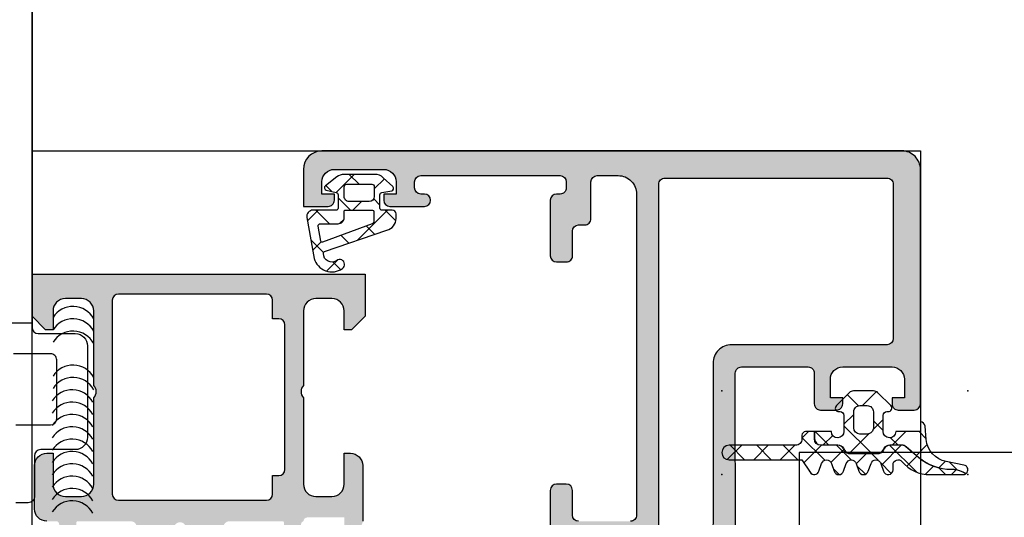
# Model space of a CAD drawing. Header units: millimetres. Extents: x 373037 to 682063, y 76092 to 274210.
# Tile 97 of 256: x 667139 to 667219, y 249660 to 249700. Entities that reach past the tile are written whole.
import ezdxf

# ---------------------------------------------------------------- set-up
doc = ezdxf.new("R2010")
doc.units = ezdxf.units.MM
doc.header["$LTSCALE"] = 100
doc.layers.add('PUDORYS', color=253, linetype='CONTINUOUS')

msp = doc.modelspace()

# ---------------------------------------------------------------- hatches: boundary and pattern name
at = {"layer": 'PUDORYS', "true_color": 0x939598}
h = msp.add_hatch(color=252, dxfattribs=at)
edge = h.paths.add_edge_path(flags=16)
edge.add_ellipse((667191.4380870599, 249686.6363322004), major_axis=(-0.4999740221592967, 0), ratio=1, start_angle=-90.00297707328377, end_angle=0.002977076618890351, ccw=False)
edge.add_line((667191.4381130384, 249687.1363062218), (667209.4381130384, 249687.1363062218))
edge.add_ellipse((667209.438139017, 249686.6363322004), major_axis=(-0.4999740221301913, 0), ratio=1, start_angle=179.9970229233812, end_angle=270.00297707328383, ccw=False)
edge.add_line((667209.9381130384, 249686.6363062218), (667209.9381130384, 249674.1363062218))
edge.add_ellipse((667209.4380912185, 249674.1363280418), major_axis=(-0.5000218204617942, 0), ratio=1, start_angle=90.0025002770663, end_angle=179.9974997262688, ccw=False)
edge.add_line((667209.4381130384, 249673.6363062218), (667196.8350620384, 249673.6363062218))
edge.add_ellipse((667196.8350609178, 249672.1363073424), major_axis=(-1.499998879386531, 0), ratio=1, start_angle=-90.00004280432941, end_angle=4.280432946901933e-05)
edge.add_line((667195.3350620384, 249672.1363062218), (667195.3350620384, 249659.1363182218))
edge.add_ellipse((667194.835062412, 249659.1363178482), major_axis=(-0.4999996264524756, 0), ratio=1, start_angle=89.99995719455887, end_angle=180.0000428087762, ccw=False)
edge.add_line((667194.8350620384, 249658.6363182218), (667191.4381130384, 249658.6363182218))
edge.add_ellipse((667191.438112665, 249659.1363178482), major_axis=(-0.4999996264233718, 0), ratio=1, start_angle=-4.280877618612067e-05, end_angle=90.00004280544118, ccw=False)
edge.add_line((667190.9381130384, 249659.1363182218), (667190.9381130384, 249686.6363062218))
edge = h.paths.add_edge_path()
edge.add_line((667162.1381180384, 249687.8363182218), (667162.1381180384, 249684.8363182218))
edge.add_line((667162.1381180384, 249684.8363182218), (667164.1381180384, 249684.8363182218))
edge.add_arc((667164.138144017, 249685.3362922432), 0.4999740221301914, 269.9970229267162, 360.0029770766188)
edge.add_line((667164.6381180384, 249685.3363182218), (667164.6381180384, 249685.8363182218))
edge.add_line((667164.6381180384, 249685.8363182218), (667163.6381180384, 249685.8363182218))
edge.add_line((667163.6381180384, 249685.8363182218), (667163.6381180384, 249686.8363182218))
edge.add_arc((667164.6381821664, 249686.8362540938), 1.000064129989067, 90.0036740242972, 179.9963259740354, ccw=False)
edge.add_line((667164.6381180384, 249687.8363182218), (667168.6381180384, 249687.8363182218))
edge.add_arc((667168.6380880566, 249686.8362882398), 1.000029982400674, 0.0017177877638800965, 89.99828221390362, ccw=False)
edge.add_line((667169.6381180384, 249686.8363182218), (667169.6381180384, 249685.8363182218))
edge.add_line((667169.6381180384, 249685.8363182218), (667168.6381180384, 249685.8363182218))
edge.add_line((667168.6381180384, 249685.8363182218), (667168.6381180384, 249685.3363182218))
edge.add_arc((667169.1381236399, 249685.3363238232), 0.500005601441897, 180.0006418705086, 269.9993581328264)
edge.add_line((667169.1381180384, 249684.8363182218), (667171.9381210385, 249684.8363182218))
edge.add_arc((667171.9381210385, 249685.3363182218), 0.5, 270, 450)
edge.add_line((667171.9381210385, 249685.8363182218), (667171.6381180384, 249685.8363182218))
edge.add_arc((667171.6381287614, 249686.3363289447), 0.5000107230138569, 180.0012287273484, 269.9987712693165, ccw=False)
edge.add_line((667171.1381180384, 249686.3363182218), (667171.1381180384, 249686.8363182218))
edge.add_arc((667171.6381859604, 249686.8362502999), 0.5000679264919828, 90.00778221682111, 179.9922177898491, ccw=False)
edge.add_line((667171.6381180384, 249687.3363182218), (667182.9381130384, 249687.3363182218))
edge.add_arc((667182.9380912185, 249686.8362964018), 0.5000218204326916, 0.002500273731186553, 89.99749972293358, ccw=False)
edge.add_line((667183.4381130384, 249686.8363182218), (667183.4381130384, 249686.3363182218))
edge.add_arc((667182.9381757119, 249686.3362555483), 0.4999373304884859, -90.00718274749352, 0.007182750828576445, ccw=False)
edge.add_line((667182.9381130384, 249685.8363182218), (667182.6381100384, 249685.8363182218))
edge.add_arc((667182.6381728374, 249685.3362554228), 0.500062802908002, 90.00719532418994, 179.992804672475)
edge.add_line((667182.1381100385, 249685.3363182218), (667182.1381100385, 249680.8363182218))
edge.add_arc((667182.6381156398, 249680.8363238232), 0.500005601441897, 180.0006418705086, 269.9993581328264)
edge.add_line((667182.6381100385, 249680.3363182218), (667183.4381130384, 249680.3363182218))
edge.add_arc((667183.438139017, 249680.8362922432), 0.4999740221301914, 269.9970229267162, 360.0029770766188)
edge.add_line((667183.9381130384, 249680.8363182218), (667183.9381130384, 249682.8363182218))
edge.add_arc((667184.4381809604, 249682.8362502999), 0.5000679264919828, 90.00778221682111, 179.9922177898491, ccw=False)
edge.add_line((667184.4381130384, 249683.3363182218), (667184.9381130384, 249683.3363182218))
edge.add_arc((667184.9381757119, 249683.8362555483), 0.4999373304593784, 269.9928172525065, 360.0071827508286)
edge.add_line((667185.4381130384, 249683.8363182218), (667185.4381130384, 249686.8363182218))
edge.add_arc((667185.9381681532, 249686.836263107), 0.5000551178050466, 90.00631499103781, 179.9936850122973, ccw=False)
edge.add_line((667185.9381130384, 249687.3363182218), (667187.6381100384, 249687.3363182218))
edge.add_arc((667187.6381418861, 249685.8363500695), 1.499968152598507, -0.0012165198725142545, 90.00121651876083, ccw=False)
edge.add_line((667189.1381100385, 249685.8363182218), (667189.1381100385, 249659.8363182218))
edge.add_arc((667188.6381308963, 249659.836297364), 0.4999791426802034, -90.00239022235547, 0.0023902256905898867, ccw=False)
edge.add_line((667188.6381100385, 249659.3363182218), (667184.4381130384, 249659.3363182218))
edge.add_arc((667184.4381186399, 249659.8363238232), 0.5000056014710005, 180.0006418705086, 269.99935813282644, ccw=False)
edge.add_line((667183.9381130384, 249659.8363182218), (667183.9381130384, 249661.8363182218))
edge.add_arc((667183.4380912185, 249661.8362964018), 0.5000218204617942, 0.002500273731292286, 89.99749972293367)
edge.add_line((667183.4381130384, 249662.3363182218), (667182.6381100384, 249662.3363182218))
edge.add_arc((667182.6381625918, 249661.8362656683), 0.5000525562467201, 90.00602154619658, 179.9939784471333)
edge.add_line((667182.1381100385, 249661.8363182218), (667182.1381100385, 249656.8363172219))
edge.add_line((667182.1381100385, 249656.8363172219), (667182.3554310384, 249656.0784282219))
edge.add_arc((667182.0670526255, 249655.9957369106), 0.2999999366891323, -52.0951853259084, 16.00002423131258, ccw=False)
edge.add_arc((667182.4356631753, 249655.5223170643), 0.3000001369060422, 127.9047180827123, 179.9999699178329)
edge.add_line((667182.1356630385, 249655.5223172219), (667182.1356650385, 249653.4581702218))
edge.add_arc((667182.5356644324, 249653.4581697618), 0.3999993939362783, 179.9999341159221, 291.9737695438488)
edge.add_line((667182.6853370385, 249653.0872282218), (667184.7085660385, 249653.9035892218))
edge.add_arc((667184.6337294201, 249654.089059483), 0.1999993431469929, 291.9739078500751, 384.141092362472)
edge.add_line((667184.8162370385, 249654.1708562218), (667183.7479170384, 249656.5545412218))
edge.add_arc((667183.9304251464, 249656.6363379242), 0.1999997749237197, 89.18009939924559, 204.1410254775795, ccw=False)
edge.add_line((667183.9332870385, 249656.8363172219), (667195.2373670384, 249656.8363182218))
edge.add_arc((667195.2457987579, 249656.6449037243), 0.1916001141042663, -1.0444499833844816, 92.52222190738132, ccw=False)
edge.add_line((667195.4373670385, 249656.6414112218), (667195.4373670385, 249656.2208272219))
edge.add_line((667195.4373670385, 249656.2208272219), (667194.0056320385, 249653.7552152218))
edge.add_arc((667194.2649690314, 249653.6044035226), 0.2999997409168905, 149.8208039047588, 254.0000282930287)
edge.add_line((667194.1822780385, 249653.3160252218), (667195.6744390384, 249652.8881542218))
edge.add_line((667195.6744390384, 249652.8881542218), (667196.5377140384, 249652.3897422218))
edge.add_arc((667196.7377139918, 249652.7361524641), 0.4000000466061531, 240.0000115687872, 359.9999652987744)
edge.add_line((667197.1377140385, 249652.7361522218), (667197.1373670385, 249656.8440832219))
edge.add_line((667197.1373670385, 249656.8440832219), (667197.1350620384, 249671.3361402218))
edge.add_arc((667197.6350618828, 249671.3363183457), 0.4999998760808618, 89.99998216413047, 180.0204115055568, ccw=False)
edge.add_line((667197.6350620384, 249671.8363182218), (667203.0381040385, 249671.8363182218))
edge.add_arc((667203.038104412, 249671.3363185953), 0.4999996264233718, -4.280877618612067e-05, 90.00004280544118, ccw=False)
edge.add_line((667203.5381040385, 249671.3363182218), (667203.5381040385, 249668.8363182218))
edge.add_arc((667204.0381036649, 249668.8363178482), 0.4999996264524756, 179.9999571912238, 270.0000428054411)
edge.add_line((667204.0381040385, 249668.3363182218), (667205.3381070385, 249668.3363182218))
edge.add_arc((667205.3381278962, 249668.836297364), 0.4999791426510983, 269.9976097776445, 360.0023902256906)
edge.add_line((667205.8381070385, 249668.8363182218), (667205.8381070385, 249669.3363182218))
edge.add_line((667205.8381070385, 249669.3363182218), (667204.8381070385, 249669.3363182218))
edge.add_line((667204.8381070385, 249669.3363182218), (667204.8381070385, 249670.8363182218))
edge.add_arc((667205.8381387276, 249670.8362865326), 1.000031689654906, 90.00181559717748, 179.9981844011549, ccw=False)
edge.add_line((667205.8381070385, 249671.8363182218), (667209.8381070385, 249671.8363182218))
edge.add_arc((667209.8380377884, 249670.8362489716), 1.000069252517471, 0.003967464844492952, 89.99603253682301, ccw=False)
edge.add_line((667210.8381070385, 249670.8363182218), (667210.8381070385, 249669.3363182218))
edge.add_line((667210.8381070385, 249669.3363182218), (667209.8381070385, 249669.3363182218))
edge.add_line((667209.8381070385, 249669.3363182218), (667209.8381070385, 249668.8363182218))
edge.add_arc((667210.33808106, 249668.8362922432), 0.4999740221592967, 179.9970229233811, 270.0029770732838)
edge.add_line((667210.3381070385, 249668.3363182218), (667211.6381100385, 249668.3363182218))
edge.add_arc((667211.638104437, 249668.8363238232), 0.5000056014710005, 270.0006418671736, 359.9993581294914)
edge.add_line((667212.1381100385, 249668.8363182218), (667212.1381100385, 249687.8363182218))
edge.add_arc((667210.6381393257, 249687.8363475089), 1.49997071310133, 359.9988812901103, 450.0011187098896)
edge.add_line((667210.6381100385, 249689.3363182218), (667163.6381180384, 249689.3363182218))
edge.add_arc((667163.6381783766, 249687.8362578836), 1.500060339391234, 90.00230465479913, 179.9976953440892)
h = msp.add_hatch(dxfattribs=at)
h.set_pattern_fill('ANSI37', color=252, scale=0.625, angle=90, style=0)
h.set_pattern_definition([(135, (667164.6381380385, 249685.8363462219), (-1.403165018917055, -1.403165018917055), []), (225, (667164.6381380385, 249685.8363462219), (1.403165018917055, -1.403165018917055), [])])
edge = h.paths.add_edge_path(flags=16)
edge.add_ellipse((667164.9403530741, 249683.9341330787), major_axis=(-0.4977897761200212, 0), ratio=1, start_angle=89.74527796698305, end_angle=180.1925797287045)
edge.add_line((667165.4381400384, 249683.9358062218), (667165.4381400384, 249684.4363252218))
edge.add_ellipse((667165.5381237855, 249684.4363394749), major_axis=(-0.0999837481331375, 0), ratio=1, start_angle=-90.00874067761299, end_angle=0.00816773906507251, ccw=False)
edge.add_line((667165.5381390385, 249684.5363232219), (667167.7385690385, 249684.5363272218))
edge.add_ellipse((667167.7385663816, 249684.4363225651), major_axis=(-0.1000046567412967, 0), ratio=1, start_angle=180.0015221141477, end_angle=269.9984778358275, ccw=False)
edge.add_line((667167.8385710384, 249684.4363252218), (667167.8385710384, 249683.6243832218))
edge.add_ellipse((667167.6385644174, 249683.6243916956), major_axis=(-0.2000066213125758, 0), ratio=1, start_angle=105.68861530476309, end_angle=179.9975725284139, ccw=False)
edge.add_line((667167.6926480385, 249683.4318362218), (667163.6745070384, 249681.9445112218))
edge.add_ellipse((667163.6397935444, 249682.0382927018), major_axis=(-0.09999996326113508, 0), ratio=1, start_angle=10.322284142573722, end_angle=110.31218281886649, ccw=False)
edge.add_line((667163.5414120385, 249682.0203742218), (667163.3211290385, 249683.2298432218))
edge.add_ellipse((667163.5210194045, 249683.2363519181), major_axis=(-0.1999963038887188, 0), ratio=1, start_angle=-90.00104106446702, end_angle=1.8649678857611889, ccw=False)
edge.add_line((667163.5210230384, 249683.4363482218), (667164.9381400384, 249683.4363482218))
edge = h.paths.add_edge_path(flags=16)
edge.add_ellipse((667165.6381412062, 249686.4363370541), major_axis=(-0.2000001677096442, 0), ratio=1, start_angle=-90.00023843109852, end_angle=0.00023842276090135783, ccw=False)
edge.add_line((667165.6381420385, 249686.6363372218), (667167.6725990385, 249686.6363332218))
edge.add_ellipse((667167.6726037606, 249686.436337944), major_axis=(-0.1999952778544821, 0), ratio=1, start_angle=179.9995066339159, end_angle=270.001352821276, ccw=False)
edge.add_line((667167.8725990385, 249686.4363362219), (667167.8725990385, 249685.6363262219))
edge.add_ellipse((667167.4725882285, 249685.6363350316), major_axis=(-0.4000108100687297, 0), ratio=1, start_angle=90.00197807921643, end_angle=179.9987381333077, ccw=False)
edge.add_line((667167.4726020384, 249685.2363242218), (667165.8381390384, 249685.2363242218))
edge.add_ellipse((667165.8381359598, 249685.6363191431), major_axis=(-0.3999949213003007, 0), ratio=1, start_angle=-0.0010139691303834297, end_angle=90.00044098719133, ccw=False)
edge.add_line((667165.4381410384, 249685.6363262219), (667165.4381410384, 249686.4363362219))
edge = h.paths.add_edge_path()
edge.add_arc((667164.0381491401, 249686.3597851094), 0.2000083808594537, 130.0023157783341, 254.9984805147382)
edge.add_line((667163.9863780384, 249686.1665932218), (667164.7899030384, 249685.9760592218))
edge.add_arc((667164.7381266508, 249685.7828656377), 0.2000113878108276, 0.0027454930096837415, 74.99714366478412, ccw=False)
edge.add_line((667164.9381380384, 249685.7828752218), (667164.9381380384, 249684.6863252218))
edge.add_arc((667164.7881503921, 249684.6863148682), 0.149987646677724, -90.00395514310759, 0.003955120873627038, ccw=False)
edge.add_line((667164.7881400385, 249684.5363272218), (667162.9052690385, 249684.5363352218))
edge.add_arc((667162.9052671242, 249684.0363353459), 0.4999998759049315, 89.99978063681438, 189.9335722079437)
edge.add_line((667162.4127630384, 249683.9500822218), (667162.9941520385, 249680.6303562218))
edge.add_arc((667164.4381375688, 249681.036430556), 1.499996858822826, 195.7069244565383, 305.0875539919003)
edge.add_arc((667165.0704445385, 249680.1363277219), 0.3999981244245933, 305.0880041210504, 485.0880041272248)
edge.add_arc((667164.4359229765, 249681.0176273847), 0.6860034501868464, 180.4843583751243, 306.14118557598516, ccw=False)
edge.add_arc((667163.8990466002, 249681.031447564), 0.150387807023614, 109.0161509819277, 187.4960782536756, ccw=False)
edge.add_line((667163.8500450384, 249681.1736282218), (667168.8962710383, 249682.9013102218))
edge.add_arc((667168.6381498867, 249683.8674022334), 0.9999801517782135, 284.9589109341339, 360.0005723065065)
edge.add_line((667169.6381300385, 249683.8674122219), (667169.6381420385, 249684.2363172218))
edge.add_arc((667169.3381223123, 249684.2362964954), 0.3000197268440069, 0.003958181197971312, 89.99680575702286)
edge.add_line((667169.3381390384, 249684.5363162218), (667168.4881240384, 249684.5363162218))
edge.add_arc((667168.4881111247, 249684.6863003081), 0.1499840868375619, 179.9950667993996, 270.0049332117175, ccw=False)
edge.add_line((667168.3381270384, 249684.6863132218), (667168.3381380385, 249685.7828752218))
edge.add_arc((667168.5381526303, 249685.7828661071), 0.2000145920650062, 105.00237433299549, 179.9973890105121, ccw=False)
edge.add_line((667168.4863770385, 249685.9760632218), (667169.2897490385, 249686.1051572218))
edge.add_arc((667169.2380246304, 249686.2983330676), 0.1999808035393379, 284.9897871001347, 405.0074444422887)
edge.add_line((667169.3794140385, 249686.4397592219), (667168.6035440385, 249687.1662782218))
edge.add_arc((667167.920033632, 249686.4363365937), 1.00000062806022, 46.88146232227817, 90.00003400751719)
edge.add_line((667167.9200330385, 249687.4363372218), (667165.4414000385, 249687.4363372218))
edge.add_arc((667165.4414010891, 249686.4363343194), 1.00000290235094, 90.00006019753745, 127.8277930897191)
edge.add_line((667164.8281090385, 249687.2261942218), (667163.9095800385, 249686.5129952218))
h = msp.add_hatch(color=252, dxfattribs=at)
edge = h.paths.add_edge_path()
edge.add_arc((667143.8382689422, 249659.2163388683), 0.1199999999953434, 90, 180)
edge.add_line((667143.7182689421, 249659.2163388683), (667143.7182689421, 249656.4563408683))
edge.add_arc((667143.4182689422, 249656.4563408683), 0.3000000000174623, 270.0000000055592, 360, ccw=False)
edge.add_line((667143.4182689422, 249656.1563408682), (667142.438294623, 249656.1563408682))
edge.add_arc((667142.4382946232, 249656.4563408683), 0.3000000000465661, 180, 269.99999999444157, ccw=False)
edge.add_line((667142.1382946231, 249656.4563408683), (667142.1382946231, 249658.3363518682))
edge.add_arc((667142.0594275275, 249658.6038952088), 0.2789255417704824, 286.4245945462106, 361.1628700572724)
edge.add_line((667142.3382956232, 249658.6095558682), (667142.3382956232, 249659.0631498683))
edge.add_arc((667142.0594581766, 249659.0688182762), 0.2788950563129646, 358.8354106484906, 433.5801235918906)
edge.add_line((667142.1382946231, 249659.3363388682), (667141.33811991, 249659.3363388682))
edge.add_arc((667141.33811991, 249660.3363388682), 1, 180, 270, ccw=False)
edge.add_line((667140.33811991, 249660.3363388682), (667140.33811991, 249663.8363462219))
edge.add_arc((667141.3381397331, 249663.8363263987), 1.000019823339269, 90.00113575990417, 179.9988642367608, ccw=False)
edge.add_line((667141.33811991, 249664.8363462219), (667141.83811991, 249664.8363462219))
edge.add_line((667141.83811991, 249664.8363462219), (667141.83811991, 249662.3363462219))
edge.add_arc((667142.8381652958, 249662.3363916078), 1.000045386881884, 180.002600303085, 269.9973997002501)
edge.add_line((667142.83811991, 249661.3363462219), (667144.1381382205, 249661.3363462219))
edge.add_arc((667144.1380857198, 249662.3363987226), 1.0000525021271, 270.0030079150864, 359.9969920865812)
edge.add_line((667145.1381382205, 249662.3363462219), (667145.1381382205, 249669.3363462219))
edge.add_arc((667144.6130164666, 249669.8363462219), 0.7250881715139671, 316.4038161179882, 403.5961838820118)
edge.add_line((667145.1381382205, 249670.3363462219), (667145.1381382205, 249676.3704343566))
edge.add_arc((667144.1380857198, 249676.3703818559), 1.000052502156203, 0.00300791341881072, 89.99699208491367)
edge.add_line((667144.1381382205, 249677.3704343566), (667142.83811991, 249677.3704343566))
edge.add_arc((667142.8381652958, 249676.3703889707), 1.000045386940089, 90.0026002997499, 179.9973996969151)
edge.add_line((667141.83811991, 249676.3704343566), (667141.83811991, 249674.8363462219))
edge.add_line((667141.83811991, 249674.8363462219), (667141.2381138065, 249674.8363462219))
edge.add_line((667141.2381138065, 249674.8363462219), (667140.1381382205, 249675.9363523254))
edge.add_line((667140.1381382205, 249675.9363523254), (667140.1381382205, 249679.3363462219))
edge.add_line((667140.1381382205, 249679.3363462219), (667167.1380390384, 249679.3363462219))
edge.add_line((667167.1380390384, 249679.3363462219), (667167.1380390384, 249675.9363523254))
edge.add_line((667167.1380390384, 249675.9363523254), (667166.0380634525, 249674.8363462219))
edge.add_line((667166.0380634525, 249674.8363462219), (667165.438057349, 249674.8363462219))
edge.add_line((667165.438057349, 249674.8363462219), (667165.438057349, 249676.3704343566))
edge.add_arc((667164.4380119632, 249676.3703889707), 1.000045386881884, 0.002600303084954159, 89.99739970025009)
edge.add_line((667164.438057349, 249677.3704343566), (667163.1380390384, 249677.3704343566))
edge.add_arc((667163.1380915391, 249676.3703818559), 1.0000525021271, 90.00300791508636, 179.9969920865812)
edge.add_line((667162.1380390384, 249676.3704343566), (667162.1380390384, 249670.3363462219))
edge.add_arc((667162.6631607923, 249669.8363462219), 0.7250881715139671, 136.4038161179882, 223.5961838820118)
edge.add_line((667162.1380390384, 249669.3363462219), (667162.1380390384, 249662.3363462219))
edge.add_arc((667163.1380915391, 249662.3363987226), 1.000052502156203, 180.0030079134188, 269.9969920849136)
edge.add_line((667163.1380390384, 249661.3363462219), (667164.438057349, 249661.3363462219))
edge.add_arc((667164.4380119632, 249662.3363916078), 1.000045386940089, 270.0026002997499, 359.9973996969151)
edge.add_line((667165.438057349, 249662.3363462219), (667165.438057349, 249664.8363462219))
edge.add_line((667165.438057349, 249664.8363462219), (667165.938057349, 249664.8363462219))
edge.add_arc((667165.9380375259, 249663.8363263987), 1.000019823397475, 0.0011357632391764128, 89.99886424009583, ccw=False)
edge.add_line((667166.938057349, 249663.8363462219), (667166.938057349, 249659.3363462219))
edge.add_arc((667166.438067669, 249659.3363359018), 0.4999896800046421, -90.00118262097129, 0.001182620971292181, ccw=False)
edge.add_line((667166.438057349, 249658.8363462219), (667165.438057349, 249658.8363462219))
edge.add_line((667165.438057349, 249658.8363462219), (667165.438057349, 249659.6363492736))
edge.add_line((667165.438057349, 249659.6363492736), (667162.4380420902, 249659.6363492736))
edge.add_arc((667162.4380393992, 249659.3363415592), 0.3000077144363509, 89.99948607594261, 180.0005139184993)
edge.add_arc((667162.2168681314, 249659.0688182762), 0.278895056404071, 106.4198764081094, 181.1645893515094)
edge.add_line((667161.9380306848, 249659.0631498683), (667161.9380306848, 249658.6095558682))
edge.add_arc((667162.2168987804, 249658.6038952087), 0.2789255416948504, 178.8371299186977, 253.5754054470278)
edge.add_line((667162.1380316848, 249658.3363518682), (667162.1380316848, 249656.4563408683))
edge.add_arc((667161.8380316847, 249656.4563408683), 0.3000000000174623, 270.0000000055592, 360, ccw=False)
edge.add_line((667161.8380316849, 249656.1563408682), (667160.8580573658, 249656.1563408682))
edge.add_arc((667160.8580573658, 249656.4563408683), 0.3000000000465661, 180, 269.99999999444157, ccw=False)
edge.add_line((667160.5580573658, 249656.4563408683), (667160.5580573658, 249659.2163388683))
edge.add_arc((667160.4380573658, 249659.2163388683), 0.1200000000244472, 0, 90)
edge.add_line((667160.4380573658, 249659.3363388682), (667156.1380316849, 249659.3363388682))
edge.add_arc((667156.1380316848, 249658.8363388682), 0.5, 90, 180)
edge.add_line((667155.6380316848, 249658.8363388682), (667155.6380316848, 249658.1363388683))
edge.add_line((667155.6380316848, 249658.1363388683), (667157.0195271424, 249655.7435185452))
edge.add_arc((667156.8999119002, 249655.6744586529), 0.1381197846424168, -97.7024374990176, 30.000000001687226, ccw=False)
edge.add_arc((667157.3475302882, 249660.5158098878), 5.00000000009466, 198.7094007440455, 264.6507719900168, ccw=False)
edge.add_arc((667152.138163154, 249658.7515836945), 0.4999999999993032, 18.70940073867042, 161.2905992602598)
edge.add_arc((667146.9287960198, 249660.5158098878), 5.000000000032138, 275.3492280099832, 341.29059925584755, ccw=False)
edge.add_arc((667147.3764144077, 249655.6744586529), 0.1381197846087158, 149.9999999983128, 277.70243749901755, ccw=False)
edge.add_line((667147.2567991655, 249655.7435185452), (667148.6382946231, 249658.1363388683))
edge.add_line((667148.6382946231, 249658.1363388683), (667148.6382946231, 249658.8363388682))
edge.add_arc((667148.1382946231, 249658.8363388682), 0.5, 0, 90)
edge.add_line((667148.1382946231, 249659.3363388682), (667143.8382689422, 249659.3363388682))
edge = h.paths.add_edge_path(flags=16)
edge.add_arc((667159.1380466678, 249677.2363401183), 0.5, 0, 90)
edge.add_line((667159.1380466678, 249677.7363401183), (667147.1381382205, 249677.7363401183))
edge.add_arc((667147.1381382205, 249677.2363401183), 0.5, 90, 180)
edge.add_line((667146.6381382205, 249677.2363401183), (667146.6381382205, 249661.5363584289))
edge.add_arc((667147.1381382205, 249661.5363584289), 0.5, 180, 270)
edge.add_line((667147.1381382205, 249661.0363584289), (667159.1380466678, 249661.0363584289))
edge.add_arc((667159.1380466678, 249661.5363584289), 0.5, 270, 360)
edge.add_line((667159.6380466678, 249661.5363584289), (667159.6380466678, 249663.0363584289))
edge.add_line((667159.6380466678, 249663.0363584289), (667160.1380466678, 249663.0363584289))
edge.add_arc((667160.1380466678, 249663.5363584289), 0.5, 270, 360)
edge.add_line((667160.6380466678, 249663.5363584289), (667160.6380466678, 249675.2363401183))
edge.add_arc((667160.1380466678, 249675.2363401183), 0.5, 0, 90)
edge.add_line((667160.1380466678, 249675.7363401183), (667159.6380466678, 249675.7363401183))
edge.add_line((667159.6380466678, 249675.7363401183), (667159.6380466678, 249677.2363401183))
h = msp.add_hatch(dxfattribs=at)
h.set_pattern_fill('ANSI37', color=252, scale=0.625, angle=90, style=0)
h.set_pattern_definition([(135, (679960.638258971, 248348.1544064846), (-1.403165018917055, -1.403165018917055), []), (225, (679960.638258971, 248348.1544064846), (1.403165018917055, -1.403165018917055), [])])
edge = h.paths.add_edge_path()
edge.add_arc((667205.5281860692, 249668.5003396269), 0.2900050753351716, 134.9975633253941, 269.9994892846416)
edge.add_line((667205.5281834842, 249668.2103345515), (667205.6281777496, 249668.2103345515))
edge.add_arc((667205.6281777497, 249667.9003345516), 0.3099999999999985, -1.0231815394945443e-12, 90.0000000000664, ccw=False)
edge.add_line((667205.9381777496, 249667.9003345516), (667205.9381777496, 249666.6003585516))
edge.add_arc((667205.4281777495, 249666.6003585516), 0.5100000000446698, 181.1235201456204, 360, ccw=False)
edge.add_line((667204.9182757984, 249666.5903585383), (667203.5596677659, 249666.5903567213))
edge.add_line((667203.5596677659, 249666.5903567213), (667203.5596677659, 249666.0003564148))
edge.add_arc((667204.0496677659, 249666.0003564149), 0.4900000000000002, 180.0000000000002, 270)
edge.add_line((667204.0496677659, 249665.5103564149), (667205.449665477, 249665.5103564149))
edge.add_arc((667205.449665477, 249665.0003564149), 0.5099999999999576, 30.00000000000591, 89.99999999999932, ccw=False)
edge.add_line((667205.8913384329, 249665.2553564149), (667206.0068084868, 249665.055356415))
edge.add_arc((667206.4311609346, 249665.3003564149), 0.4900000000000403, 210.0000000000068, 270.0000000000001)
edge.add_line((667206.4311609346, 249664.8103564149), (667208.6681707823, 249664.8103564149))
edge.add_arc((667208.6681707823, 249665.3003564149), 0.4899999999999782, 270.0000000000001, 330.0000000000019)
edge.add_line((667209.0925232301, 249665.0553564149), (667209.207993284, 249665.2553564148))
edge.add_arc((667209.64966624, 249665.0003564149), 0.5100000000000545, 89.99999999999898, 150.0000000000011, ccw=False)
edge.add_line((667209.64966624, 249665.5103564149), (667210.6472636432, 249665.5103564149))
edge.add_arc((667210.6472636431, 249665.0044230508), 0.5059333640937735, 49.35881919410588, 89.99999999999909, ccw=False)
edge.add_line((667210.9767880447, 249665.3883269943), (667212.0030193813, 249664.5074601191))
edge.add_arc((667214.6042165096, 249667.5379180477), 3.993732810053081, 229.3588191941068, 270.618869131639)
edge.add_arc((667214.6690633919, 249661.5345354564), 2.010000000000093, 63.345208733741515, 90.61886913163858, ccw=False)
edge.add_line((667215.5707774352, 249663.3309239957), (667215.8378133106, 249663.1968828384))
edge.add_arc((667215.5928437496, 249663.5003465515), 0.3900003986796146, 308.9120293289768, 438.9894375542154)
edge.add_line((667215.6673299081, 249663.8831678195), (667214.229239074, 249664.1627693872))
edge.add_arc((667214.612851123, 249666.1358233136), 2.010000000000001, 184.9952493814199, 258.9975035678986, ccw=False)
edge.add_line((667212.6104852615, 249665.9608062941), (667212.5167030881, 249667.0337660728))
edge.add_arc((667212.1281359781, 249667.00034478), 0.3900017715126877, 4.916004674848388, 88.53012638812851)
edge.add_line((667212.1381400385, 249667.3902182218), (667212.1381400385, 249666.5903472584))
edge.add_line((667212.1381400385, 249666.5903472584), (667210.1380607, 249666.5903584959))
edge.add_arc((667209.6281587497, 249666.6003585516), 0.5100000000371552, 180, 358.8764750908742, ccw=False)
edge.add_line((667209.1181587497, 249666.6003585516), (667209.1181587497, 249667.9003345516))
edge.add_arc((667209.4281587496, 249667.9003345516), 0.3100000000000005, 89.99999999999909, 179.9999999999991, ccw=False)
edge.add_line((667209.4281587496, 249668.2103345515), (667209.5281837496, 249668.2103345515))
edge.add_arc((667209.5281555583, 249668.5003499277), 0.2900153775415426, 270.0055695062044, 404.9966855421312)
edge.add_line((667209.7332392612, 249668.7054099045), (667208.6926748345, 249669.7467069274))
edge.add_arc((667208.3460706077, 249669.4003465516), 0.4900000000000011, 44.97983789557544, 89.99999999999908)
edge.add_line((667208.3460706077, 249669.8903465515), (667206.7100221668, 249669.8903465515))
edge.add_arc((667206.7100221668, 249669.4003465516), 0.4899999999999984, 89.9999999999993, 135.027699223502)
edge.add_line((667206.3633723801, 249669.7466613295), (667205.3231302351, 249668.705412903))
edge = h.paths.add_edge_path()
edge.add_arc((667207.2281549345, 249666.9003247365), 0.4999901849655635, 180, 269.9999999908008, ccw=False)
edge.add_line((667206.7281647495, 249666.9003247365), (667206.7281647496, 249668.2003345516))
edge.add_arc((667207.2281461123, 249668.200353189), 0.4999813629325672, 89.9978642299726, 180.0021357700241, ccw=False)
edge.add_line((667207.2281647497, 249668.7003345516), (667207.8281717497, 249668.7003345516))
edge.add_arc((667207.828190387, 249668.200353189), 0.4999813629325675, 359.997864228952, 450.002135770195, ccw=False)
edge.add_line((667208.3281717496, 249668.2003345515), (667208.3281717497, 249666.9003247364))
edge.add_arc((667207.8281815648, 249666.9003247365), 0.4999901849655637, 270, 360, ccw=False)
edge.add_line((667207.8281815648, 249666.4003345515), (667207.2281549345, 249666.4003345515))
h = msp.add_hatch(dxfattribs=at)
h.set_pattern_fill('ANSI37', color=252, scale=0.48, angle=90, style=0)
h.set_pattern_definition([(135, (679960.638258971, 248348.1544064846), (-1.077630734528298, -1.077630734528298), []), (225, (679960.638258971, 248348.1544064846), (1.077630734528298, -1.077630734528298), [])])
edge = h.paths.add_edge_path()
edge.add_line((667204.9239515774, 249664.0069297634), (667205.151210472, 249663.3998722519))
edge.add_arc((667205.528046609, 249663.5003474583), 0.3900009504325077, 194.9293687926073, 345.070631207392)
edge.add_line((667205.9048827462, 249663.3998722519), (667206.1321416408, 249664.0069297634))
edge.add_arc((667206.528046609, 249663.9003462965), 0.4100009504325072, 15.067633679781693, 164.9323663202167, ccw=False)
edge.add_line((667206.9239515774, 249664.0069297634), (667207.1512104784, 249663.3998722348))
edge.add_arc((667207.528046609, 249663.5003459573), 0.390000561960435, 194.9291583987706, 345.0708416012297)
edge.add_line((667207.9048827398, 249663.3998722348), (667208.1321416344, 249664.0069297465))
edge.add_arc((667208.528046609, 249663.9003477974), 0.4100005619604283, 15.067424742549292, 164.9325713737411, ccw=False)
edge.add_line((667208.9239515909, 249664.0069297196), (667209.1512066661, 249663.3998722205))
edge.add_arc((667209.5280893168, 249663.5003594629), 0.3900489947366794, 194.9293168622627, 359.9999999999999)
edge.add_line((667209.9181383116, 249663.5003594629), (667209.9181383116, 249663.9003485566))
edge.add_arc((667210.3281388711, 249663.9003485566), 0.4100005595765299, 40.319935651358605, 179.9999999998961, ccw=False)
edge.add_arc((667212.9204250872, 249666.1003184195), 2.989972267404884, 220.3199378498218, 270.0013304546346)
edge.add_line((667212.9204945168, 249663.1103461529), (667215.5922861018, 249663.1103465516))
edge.add_arc((667215.5928437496, 249663.5003465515), 0.3900003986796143, 269.9180747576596, 305.6405699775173)
edge.add_line((667215.820096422, 249663.1833977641), (667215.5618051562, 249663.3130494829))
edge.add_arc((667214.6690633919, 249661.5345354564), 1.990000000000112, 63.34520873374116, 90.61886913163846)
edge.add_arc((667214.6042165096, 249667.5379180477), 4.013732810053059, 229.3588191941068, 270.618869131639, ccw=False)
edge.add_line((667211.9899929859, 249664.4922840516), (667210.9637616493, 249665.3731509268))
edge.add_arc((667210.6472636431, 249665.0044230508), 0.4859333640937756, 49.35881919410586, 89.99999999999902)
edge.add_line((667210.6472636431, 249665.4903564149), (667209.6496662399, 249665.4903564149))
edge.add_arc((667209.64966624, 249665.0003564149), 0.4900000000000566, 89.9999999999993, 150.000000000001)
edge.add_line((667209.225313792, 249665.2453564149), (667209.1098437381, 249665.045356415))
edge.add_arc((667208.6681707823, 249665.3003564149), 0.5099999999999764, 269.9999999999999, 330.0000000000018, ccw=False)
edge.add_line((667208.6681707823, 249664.790356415), (667206.4311609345, 249664.790356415))
edge.add_arc((667206.4311609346, 249665.3003564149), 0.5100000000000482, 210.000000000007, 269.9999999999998, ccw=False)
edge.add_line((667205.9894879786, 249665.045356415), (667205.8740179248, 249665.2453564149))
edge.add_arc((667205.449665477, 249665.0003564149), 0.4899999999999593, 30.00000000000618, 89.99999999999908)
edge.add_line((667205.449665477, 249665.4903564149), (667204.0496677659, 249665.4903564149))
edge.add_arc((667204.0496677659, 249666.0003564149), 0.509999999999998, 179.9999999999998, 270, ccw=False)
edge.add_line((667203.5396677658, 249666.0003564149), (667203.5396677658, 249666.5903566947))
edge.add_line((667203.5396677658, 249666.5903566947), (667202.8280462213, 249666.590355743))
edge.add_arc((667202.8280466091, 249666.3003557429), 0.2900000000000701, 90.00007662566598, 179.9999999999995)
edge.add_line((667202.538046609, 249666.3003557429), (667202.5380466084, 249666.0003706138))
edge.add_arc((667202.0282246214, 249666.0001890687), 0.5098220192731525, 269.97571351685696, 360.0204027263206, ccw=False)
edge.add_line((667202.0280085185, 249665.4903670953), (667196.6280455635, 249665.4903365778))
edge.add_arc((667196.6280488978, 249664.9003381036), 0.5899984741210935, 90.00032380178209, 270.0000000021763)
edge.add_line((667196.6280488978, 249664.3103396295), (667202.5334571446, 249664.3103396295))
edge.add_line((667202.5334571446, 249664.3103396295), (667203.190160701, 249663.3055852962))
edge.add_arc((667203.5280484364, 249663.50034593), 0.3899997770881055, 209.9594211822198, 345.0702409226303)
edge.add_line((667203.9048827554, 249663.399868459), (667204.1321416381, 249664.0069297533))
edge.add_arc((667204.528046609, 249663.9003462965), 0.4100009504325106, 15.067633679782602, 164.9323677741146, ccw=False)

# ---------------------------------------------------------------- linework, layer by layer
at = {"layer": 'PUDORYS', "color": 252, "ltscale": 15, "true_color": 0x939598}
for points in [[(667121.6382375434, 249675.4023789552), (667140.1381383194, 249675.402378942), (667140.1381383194, 249794.0724690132), (667121.6382375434, 249794.0724690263)], [(667140.1381383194, 249689.3363003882), (667212.1381101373, 249689.3363003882), (667212.1381101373, 249604.3363283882), (667140.1381383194, 249604.3363283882)], [(667202.3126378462, 249620.9004165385), (667670.9742935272, 249620.9004165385), (667670.9742935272, 249664.9004165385), (667202.3126378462, 249664.9004165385)]]:
    msp.add_lwpolyline(points, close=True, dxfattribs=at)
at = {"layer": 'PUDORYS', "color": 252, "true_color": 0x939598}
for points in [[(667122.1382377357, 249794.0724868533), (667139.6381382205, 249794.0724868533, -0.414213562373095), (667140.1381382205, 249793.5724868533), (667140.1381382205, 249675.0363462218, 0.414213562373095), (667140.6381382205, 249674.5363462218), (667143.6381382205, 249674.5363462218, -0.414213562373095), (667144.6381382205, 249673.5363462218), (667144.6381382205, 249666.1363462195, -0.4142135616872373), (667143.6381382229, 249665.1363462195), (667140.8381382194, 249665.1363462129, 0.4142135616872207), (667140.3381382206, 249664.6363462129), (667140.3381382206, 249661.3363462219, -0.414213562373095), (667139.8381382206, 249660.8363462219), (667138.8381382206, 249660.8363462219, -0.414213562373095)], [(667197.1373670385, 249656.8440832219), (667197.1350620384, 249671.3361402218), (667197.1350620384, 249671.3361402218, -0.414318), (667197.6350620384, 249671.8363182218), (667203.0381040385, 249671.8363182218), (667203.0381040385, 249671.8363182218, -0.414214), (667203.5381040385, 249671.3363182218), (667203.5381040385, 249668.8363182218), (667203.5381040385, 249668.8363182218, 0.414214), (667204.0381040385, 249668.3363182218), (667205.3381070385, 249668.3363182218), (667205.3381070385, 249668.3363182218, 0.414238), (667205.8381070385, 249668.8363182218), (667205.8381070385, 249669.3363182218), (667204.8381070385, 249669.3363182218), (667204.8381070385, 249670.8363182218), (667204.8381070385, 249670.8363182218, -0.414195), (667205.8381070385, 249671.8363182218), (667209.8381070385, 249671.8363182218), (667209.8381070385, 249671.8363182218, -0.414173), (667210.8381070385, 249670.8363182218), (667210.8381070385, 249669.3363182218), (667209.8381070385, 249669.3363182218), (667209.8381070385, 249668.8363182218), (667209.8381070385, 249668.8363182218, 0.414244), (667210.3381070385, 249668.3363182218), (667211.6381100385, 249668.3363182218), (667211.6381100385, 249668.3363182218, 0.414207), (667212.1381100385, 249668.8363182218), (667212.1381100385, 249687.8363182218), (667212.1381100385, 249687.8363182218, 0.414225), (667210.6381100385, 249689.3363182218), (667163.6381180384, 249689.3363182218), (667163.6381180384, 249689.3363182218, 0.41419), (667162.1381180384, 249687.8363182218), (667162.1381180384, 249687.8363182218), (667162.1381180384, 249684.8363182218), (667164.1381180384, 249684.8363182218), (667164.1381180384, 249684.8363182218, 0.414244), (667164.6381180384, 249685.3363182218), (667164.6381180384, 249685.8363182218), (667163.6381180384, 249685.8363182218), (667163.6381180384, 249686.8363182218), (667163.6381180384, 249686.8363182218, -0.414176), (667164.6381180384, 249687.8363182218), (667168.6381180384, 249687.8363182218), (667168.6381180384, 249687.8363182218, -0.414196), (667169.6381180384, 249686.8363182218), (667169.6381180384, 249685.8363182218), (667168.6381180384, 249685.8363182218), (667168.6381180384, 249685.3363182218), (667168.6381180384, 249685.3363182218, 0.414207), (667169.1381180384, 249684.8363182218), (667171.9381210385, 249684.8363182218), (667171.9381210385, 249684.8363182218, 1), (667171.9381210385, 249685.8363182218), (667171.6381180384, 249685.8363182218), (667171.6381180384, 249685.8363182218, -0.414201), (667171.1381180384, 249686.3363182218), (667171.1381180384, 249686.8363182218), (667171.1381180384, 249686.8363182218, -0.414134), (667171.6381180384, 249687.3363182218), (667182.9381130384, 249687.3363182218), (667182.9381130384, 249687.3363182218, -0.414188), (667183.4381130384, 249686.8363182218), (667183.4381130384, 249686.3363182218), (667183.4381130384, 249686.3363182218, -0.414287), (667182.9381130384, 249685.8363182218), (667182.6381100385, 249685.8363182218), (667182.6381100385, 249685.8363182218, 0.41414), (667182.1381100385, 249685.3363182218), (667182.1381100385, 249680.8363182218), (667182.1381100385, 249680.8363182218, 0.414207), (667182.6381100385, 249680.3363182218), (667183.4381130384, 249680.3363182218), (667183.4381130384, 249680.3363182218, 0.414244), (667183.9381130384, 249680.8363182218), (667183.9381130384, 249682.8363182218), (667183.9381130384, 249682.8363182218, -0.414134), (667184.4381130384, 249683.3363182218), (667184.9381130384, 249683.3363182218), (667184.9381130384, 249683.3363182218, 0.414287), (667185.4381130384, 249683.8363182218), (667185.4381130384, 249686.8363182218), (667185.4381130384, 249686.8363182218, -0.414149), (667185.9381130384, 249687.3363182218), (667187.6381100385, 249687.3363182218), (667187.6381100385, 249687.3363182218, -0.414226), (667189.1381100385, 249685.8363182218), (667189.1381100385, 249659.8363182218), (667189.1381100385, 249659.8363182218, -0.414238), (667188.6381100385, 249659.3363182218)], [(667141.33811991, 249659.3363388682, -0.414213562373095), (667140.33811991, 249660.3363388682), (667140.33811991, 249663.8363462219, -0.4142019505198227), (667141.33811991, 249664.8363462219), (667141.83811991, 249664.8363462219), (667141.83811991, 249662.3363462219, 0.4141869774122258), (667142.83811991, 249661.3363462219), (667144.1381382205, 249661.3363462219, 0.4141828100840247), (667145.1381382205, 249662.3363462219), (667145.1381382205, 249669.3363462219, 0.3999328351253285), (667145.1381382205, 249670.3363462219), (667145.1381382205, 249676.3704343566, 0.4141828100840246), (667144.1381382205, 249677.3704343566), (667142.83811991, 249677.3704343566, 0.4141869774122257), (667141.83811991, 249676.3704343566), (667141.83811991, 249674.8363462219), (667141.2381138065, 249674.8363462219), (667140.1381382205, 249675.9363523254), (667140.1381382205, 249679.3363462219), (667167.1380390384, 249679.3363462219), (667167.1380390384, 249675.9363523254), (667166.0380634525, 249674.8363462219), (667165.438057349, 249674.8363462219), (667165.438057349, 249676.3704343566, 0.4141869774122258), (667164.438057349, 249677.3704343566), (667163.1380390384, 249677.3704343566, 0.4141828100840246), (667162.1380390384, 249676.3704343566), (667162.1380390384, 249670.3363462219, 0.3999328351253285), (667162.1380390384, 249669.3363462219), (667162.1380390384, 249662.3363462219, 0.4141828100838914), (667163.1380390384, 249661.3363462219), (667164.438057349, 249661.3363462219, 0.4141869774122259), (667165.438057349, 249662.3363462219), (667165.438057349, 249664.8363462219), (667165.938057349, 249664.8363462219, -0.4142019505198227), (667166.938057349, 249663.8363462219), (667166.938057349, 249659.3363462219, -0.414225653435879)], [(667138.8381382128, 249667.1363481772), (667141.6381382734, 249667.1363481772, 0.4142135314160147), (667142.1381382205, 249667.6363481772), (667142.1381382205, 249672.4023972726, 0.4142135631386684), (667141.6381382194, 249672.9023972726), (667138.6381382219, 249672.9023972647, -0.4142135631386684)], [(667184.4381130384, 249659.3363182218, -0.414207), (667183.9381130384, 249659.8363182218), (667183.9381130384, 249661.8363182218), (667183.9381130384, 249661.8363182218, 0.414188), (667183.4381130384, 249662.3363182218), (667182.6381100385, 249662.3363182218), (667182.6381100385, 249662.3363182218, 0.414152), (667182.1381100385, 249661.8363182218), (667182.1381100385, 249656.8363172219)]]:
    msp.add_lwpolyline(points, format="xyb", dxfattribs=at)
for points in [[(667163.9095800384, 249686.5129952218, 0.606792), (667163.9863780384, 249686.1665932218), (667164.7899030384, 249685.9760592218), (667164.7899030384, 249685.9760592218, -0.339427), (667164.9381380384, 249685.7828752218), (667164.9381380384, 249684.6863252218), (667164.9381380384, 249684.6863252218, -0.414254), (667164.7881400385, 249684.5363272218), (667162.9052690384, 249684.5363352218), (667162.9052690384, 249684.5363352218, 0.465956), (667162.4127630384, 249683.9500822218), (667162.9941520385, 249680.6303562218), (667162.9941520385, 249680.6303562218, 0.517137), (667165.3003770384, 249679.8090212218, 1), (667164.8405120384, 249680.4636342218, -0.610743), (667163.7499440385, 249681.0118282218, -0.356477), (667163.8500450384, 249681.1736282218), (667168.8962710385, 249682.9013102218), (667168.8962710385, 249682.9013102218, 0.339657), (667169.6381300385, 249683.8674122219), (667169.6381420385, 249684.2363172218), (667169.6381420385, 249684.2363172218, 0.414177), (667169.3381390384, 249684.5363162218), (667168.4881240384, 249684.5363162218), (667168.4881240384, 249684.5363162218, -0.414264), (667168.3381270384, 249684.6863132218), (667168.3381380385, 249685.7828752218), (667168.3381380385, 249685.7828752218, -0.33943), (667168.4863770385, 249685.9760632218), (667169.2897490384, 249686.1051572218), (667169.2897490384, 249686.1051572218, 0.577453), (667169.3794140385, 249686.4397592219), (667168.6035440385, 249687.1662782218), (667168.6035440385, 249687.1662782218, 0.190392), (667167.9200330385, 249687.4363372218), (667165.4414000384, 249687.4363372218), (667165.4414000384, 249687.4363372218, 0.16657), (667164.8281090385, 249687.2261942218), (667163.9095800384, 249686.5129952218)], [(667159.6380466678, 249677.2363401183, 0.414213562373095), (667159.1380466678, 249677.7363401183), (667147.1381382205, 249677.7363401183, 0.414213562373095), (667146.6381382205, 249677.2363401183), (667146.6381382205, 249661.5363584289, 0.414213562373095), (667147.1381382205, 249661.0363584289), (667159.1380466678, 249661.0363584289, 0.414213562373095), (667159.6380466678, 249661.5363584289), (667159.6380466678, 249663.0363584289), (667160.1380466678, 249663.0363584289, 0.414213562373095), (667160.6380466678, 249663.5363584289), (667160.6380466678, 249675.2363401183, 0.414213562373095), (667160.1380466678, 249675.7363401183), (667159.6380466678, 249675.7363401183)], [(667205.3231302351, 249668.7054129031, 0.6681907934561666), (667205.5281834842, 249668.2103345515), (667205.6281777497, 249668.2103345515, -0.41421356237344), (667205.9381777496, 249667.9003345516), (667205.9381777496, 249666.6003585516, -0.9902431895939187), (667204.9182757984, 249666.5903585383), (667203.5596677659, 249666.5903567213), (667203.5596677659, 249666.0003564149, 0.4142135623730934), (667204.0496677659, 249665.5103564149), (667205.449665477, 249665.5103564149, -0.267949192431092), (667205.8913384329, 249665.2553564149), (667206.0068084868, 249665.0553564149, 0.2679491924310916), (667206.4311609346, 249664.8103564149), (667208.6681707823, 249664.8103564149, 0.267949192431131), (667209.0925232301, 249665.0553564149), (667209.207993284, 249665.2553564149, -0.2679491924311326), (667209.64966624, 249665.5103564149), (667210.6472636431, 249665.5103564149, -0.1792130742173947), (667210.9767880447, 249665.3883269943), (667212.0030193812, 249664.5074601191, 0.1820014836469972), (667214.647353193, 249663.5444182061, -0.1195687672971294), (667215.5707774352, 249663.3309239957), (667215.8378133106, 249663.1968828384, 0.6375452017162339), (667215.6673299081, 249663.8831678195), (667214.229239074, 249664.1627693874, -0.3346062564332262), (667212.6104852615, 249665.9608062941), (667212.5167030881, 249667.0337660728, 0.381933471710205), (667212.1381400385, 249667.3902182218), (667212.1381400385, 249666.5903472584), (667210.1380606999, 249666.5903584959, -0.9902431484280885), (667209.1181587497, 249666.6003585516), (667209.1181587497, 249667.9003345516, -0.414213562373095), (667209.4281587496, 249668.2103345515), (667209.5281837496, 249668.2103345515, 0.6681225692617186), (667209.7332392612, 249668.7054099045), (667208.6926748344, 249669.7467069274, 0.1990038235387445), (667208.3460706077, 249669.8903465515), (667206.7100221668, 249669.8903465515, 0.199038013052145), (667206.3633723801, 249669.7466613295), (667205.3231302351, 249668.7054129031)], [(667207.2281549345, 249666.4003345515, -0.4142135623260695), (667206.7281647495, 249666.9003247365), (667206.7281647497, 249668.2003345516, -0.4142353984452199), (667207.2281647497, 249668.7003345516), (667207.8281717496, 249668.7003345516, -0.4142353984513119), (667208.3281717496, 249668.2003345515), (667208.3281717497, 249666.9003247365, -0.4142135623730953), (667207.8281815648, 249666.4003345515), (667207.2281549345, 249666.4003345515)], [(667204.9239515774, 249664.0069297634), (667205.151210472, 249663.3998722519, 0.7683067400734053), (667205.9048827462, 249663.3998722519), (667206.1321416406, 249664.0069297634, -0.7663896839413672), (667206.9239515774, 249664.0069297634), (667207.1512104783, 249663.3998722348, 0.7683096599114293), (667207.9048827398, 249663.3998722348), (667208.1321416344, 249664.0069297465, -0.766392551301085), (667208.9239515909, 249664.0069297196), (667209.1512066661, 249663.3998722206, 0.8775222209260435), (667209.9181383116, 249663.5003594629), (667209.9181383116, 249663.9003485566, -0.6981291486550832), (667210.6407410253, 249664.1656415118, 0.2202365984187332), (667212.9204945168, 249663.1103461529), (667215.5922861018, 249663.1103465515, 0.1571434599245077), (667215.820096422, 249663.1833977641), (667215.5618051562, 249663.3130494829, 0.1195687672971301), (667214.6475692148, 249663.5244193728, -0.1820014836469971), (667211.9899929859, 249664.4922840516), (667210.9637616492, 249665.3731509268, 0.1792130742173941), (667210.6472636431, 249665.4903564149), (667209.64966624, 249665.4903564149, 0.2679491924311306), (667209.225313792, 249665.2453564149), (667209.1098437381, 249665.045356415, -0.2679491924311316), (667208.6681707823, 249664.790356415), (667206.4311609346, 249664.790356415, -0.2679491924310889), (667205.9894879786, 249665.045356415), (667205.8740179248, 249665.2453564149, 0.2679491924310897), (667205.449665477, 249665.4903564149), (667204.0496677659, 249665.4903564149, -0.4142135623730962), (667203.5396677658, 249666.0003564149), (667203.5396677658, 249666.5903566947), (667202.8280462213, 249666.590355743, 0.4142131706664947), (667202.538046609, 249666.3003557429), (667202.5380466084, 249666.0003706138, -0.414442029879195), (667202.0280085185, 249665.4903670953), (667196.6280455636, 249665.4903365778, 0.999997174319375), (667196.6280488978, 249664.3103396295), (667202.5334571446, 249664.3103396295), (667203.1901607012, 249663.3055852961, 0.6688782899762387), (667203.9048827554, 249663.399868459), (667204.1321416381, 249664.0069297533, -0.7663896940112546), (667204.9239515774, 249664.0069297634)]]:
    msp.add_lwpolyline(points, format="xyb", close=True, dxfattribs=at)
at = {"layer": 'PUDORYS', "color": 252, "true_color": 0x939598, "extrusion": (0, 0, -1)}
for points in [[(-667190.9381130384, 249686.6363062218, 0.414244), (-667191.4381130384, 249687.1363062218), (-667209.4381130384, 249687.1363062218), (-667209.4381130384, 249687.1363062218, 0.414244), (-667209.9381130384, 249686.6363062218), (-667209.9381130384, 249674.1363062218), (-667209.9381130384, 249674.1363062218, 0.414188), (-667209.4381130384, 249673.6363062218), (-667196.8350620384, 249673.6363062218), (-667196.8350620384, 249673.6363062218, -0.414214), (-667195.3350620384, 249672.1363062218), (-667195.3350620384, 249659.1363182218), (-667195.3350620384, 249659.1363182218, 0.414214), (-667194.8350620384, 249658.6363182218), (-667191.4381130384, 249658.6363182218), (-667191.4381130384, 249658.6363182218, 0.414214), (-667190.9381130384, 249659.1363182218), (-667190.9381130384, 249686.6363062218)], [(-667165.4381410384, 249686.4363362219, 0.414216), (-667165.6381420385, 249686.6363372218), (-667167.6725990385, 249686.6363332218), (-667167.6725990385, 249686.6363332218, 0.414223), (-667167.8725990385, 249686.4363362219), (-667167.8725990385, 249685.6363262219), (-667167.8725990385, 249685.6363262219, 0.414197), (-667167.4726020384, 249685.2363242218), (-667165.8381390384, 249685.2363242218), (-667165.8381390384, 249685.2363242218, 0.414221), (-667165.4381410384, 249685.6363262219), (-667165.4381410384, 249686.4363362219)], [(-667164.9381400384, 249683.4363482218, -0.416502), (-667165.4381400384, 249683.9358062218), (-667165.4381400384, 249684.4363252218), (-667165.4381400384, 249684.4363252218, 0.4143), (-667165.5381390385, 249684.5363232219), (-667167.7385690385, 249684.5363272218), (-667167.7385690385, 249684.5363272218, 0.414198), (-667167.8385710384, 249684.4363252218), (-667167.8385710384, 249683.6243832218), (-667167.8385710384, 249683.6243832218, 0.336095), (-667167.6926480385, 249683.4318362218), (-667163.6745070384, 249681.9445112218), (-667163.6745070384, 249681.9445112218, 0.466254), (-667163.5414120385, 249682.0203742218), (-667163.3211290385, 249683.2298432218), (-667163.3211290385, 249683.2298432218, 0.423785), (-667163.5210230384, 249683.4363482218), (-667164.9381400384, 249683.4363482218)]]:
    msp.add_lwpolyline(points, format="xyb", close=True, dxfattribs=at)
at = {"layer": 'PUDORYS', "color": 252, "true_color": 0x939598}
msp.add_lwpolyline([(667283.2835165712, 249620.900434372), (667670.9742934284, 249620.900434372), (667670.9742934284, 249664.900434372), (667283.2835165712, 249664.900434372), (667202.3126377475, 249664.900434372), (667202.3126377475, 249620.900434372)], close=True, dxfattribs=at)
for centre in [(667143.4543289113, 249674.8251694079), (667143.4543289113, 249673.8251694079), (667143.4543289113, 249672.8251694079), (667143.4543289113, 249670.0791694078), (667143.4543289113, 249669.0791694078), (667143.3867286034, 249668.080368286), (667143.3867286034, 249667.080368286), (667143.3867286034, 249666.080368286), (667143.3867286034, 249665.080368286), (667143.3867286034, 249664.080368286), (667143.3867286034, 249663.080368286), (667143.3867286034, 249662.080368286), (667143.3867286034, 249661.080368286), (667143.3867286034, 249660.080368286), (667143.3867286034, 249659.080368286)]:
    msp.add_arc(centre, 1.906465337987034, 27.96795443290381, 147.9679544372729, dxfattribs=at)
for p in [(667196.0381377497, 249669.8903465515), (667215.9681377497, 249669.8903465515), (667196.0381377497, 249663.1103465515), (667215.9681377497, 249663.1103465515)]:
    msp.add_point(p, dxfattribs=at)

doc.saveas('drawing.dxf')
